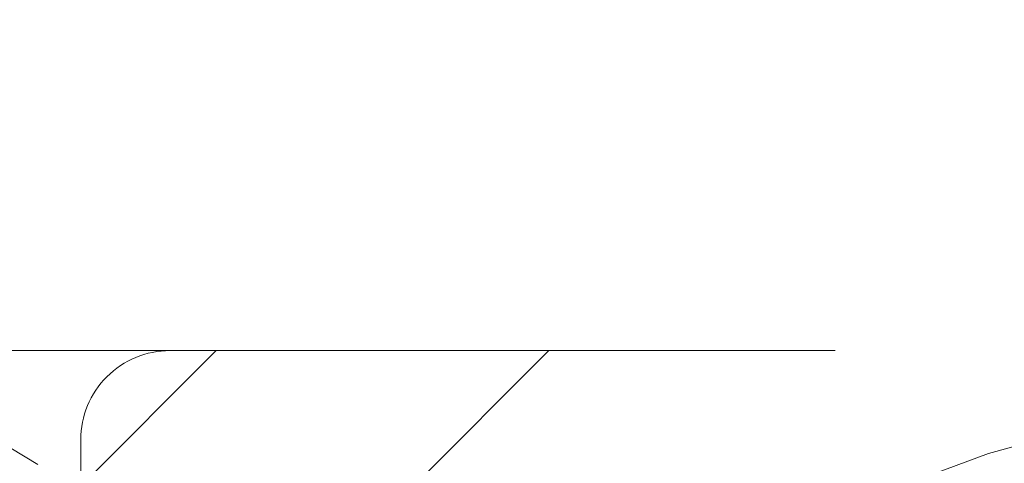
# Model space of a CAD drawing. Header units: inches. Extents: x -420 to -276, y -52 to 18.
# Tile 84 of 187: x -358.464 to -357.072, y -7.021 to -6.394. Entities that reach past the tile are written whole.
import ezdxf

# ---------------------------------------------------------------- set-up
doc = ezdxf.new("R2010")
doc.units = ezdxf.units.IN
doc.header["$LTSCALE"] = 32
doc.header["$MEASUREMENT"] = 0
doc.linetypes.add('Dash Style-1', pattern=[0.083328, 0.041656, -0.041672])
for name, color, linetype, lineweight in [('Black', 7, 'Continuous', 18), ('DashLine', 7, 'Dash Style-1', 13), ('DashLineFill', 7, 'Dash Style-1', 13), ('Drawing', 7, 'Continuous', 18), ('Metal-Black', 7, 'Continuous', 18), ('None', 7, 'Continuous', 18), ('SolidLine', 7, 'Continuous', 15), ('Wood_1-H', 7, 'Continuous', 13)]:
    doc.layers.add(name, color=color, linetype=linetype, lineweight=lineweight)
pattern_1 = [(45, (0, 0), (-1.61301565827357, 1.935715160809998), []), (45, (-1.0608, 1.0608), (-0.4723460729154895, 0.4167612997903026), [])]

# ---------------------------------------------------------------- blocks, each defined once
blk = doc.blocks.new('Group-23')
at = {"layer": 'DashLineFill', "linetype": 'Continuous', "lineweight": 13}
h = blk.add_hatch(dxfattribs=at)
h.set_pattern_fill('Steel', color=253, style=0, pattern_type=2)
h.set_pattern_definition(pattern_1)
h.paths.add_polyline_path([(-2.066929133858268, 1.397637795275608), (2.066929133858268, 1.397637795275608), (2.066929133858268, 0.1377952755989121), (2.106299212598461, 0.1377952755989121), (2.106299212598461, -0.1377952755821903), (2.066929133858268, -0.1377952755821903), (2.066929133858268, -5.275590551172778), (2.106299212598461, -5.275590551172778), (2.106299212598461, -5.55118110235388), (2.066929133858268, -5.55118110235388), (2.066929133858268, -5.82677165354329), (-2.066929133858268, -5.82677165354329), (-2.066929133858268, -5.55118110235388), (-2.106299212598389, -5.55118110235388), (-2.106299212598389, -5.275590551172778), (-2.066929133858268, -5.275590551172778), (-2.066929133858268, -0.1377952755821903), (-2.106299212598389, -0.1377952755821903), (-2.106299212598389, 0.1377952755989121), (-2.066929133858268, 0.1377952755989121)])
blk = doc.blocks.new('TL14_upper_leg (2D)')
at = {"layer": 'DashLine', "color": 7}
blk.add_blockref('Group-23', (0, 0), dxfattribs=at)
blk = doc.blocks.new('1BRPT9-Bracket (2D)')
at = {"layer": 'DashLineFill', "linetype": 'Continuous', "lineweight": 13}
h = blk.add_hatch(dxfattribs=at)
h.set_pattern_fill('Steel', color=253, style=0, pattern_type=2)
h.set_pattern_definition(pattern_1)
edge = h.paths.add_edge_path()
edge.add_arc((1.677931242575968, -8.488188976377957), 0.2519685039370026, 269.999999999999, 360.0000000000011)
edge.add_line((1.929899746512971, -8.488188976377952), (1.929899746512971, -7.480314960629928))
edge.add_line((1.929899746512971, -7.480314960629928), (2.323600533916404, -7.480314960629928))
edge.add_line((2.323600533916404, -7.480314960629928), (2.323600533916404, 7.461135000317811))
edge.add_line((2.323600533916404, 7.461135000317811), (1.929899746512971, 7.480314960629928))
edge.add_line((1.929899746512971, 7.480314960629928), (1.929899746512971, 8.488188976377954))
edge.add_arc((1.677931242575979, 8.488188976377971), 0.2519685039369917, 359.999999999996, 450.0000000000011)
edge.add_line((1.677931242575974, 8.740157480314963), (-2.32206875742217, 8.740157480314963))
edge.add_line((-2.32206875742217, 8.740157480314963), (-2.32206875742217, -8.74015748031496))
edge.add_line((-2.32206875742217, -8.74015748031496), (1.677931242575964, -8.74015748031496))
blk = doc.blocks.new('1BRPFY-Leg_Plate (2D)')
at = {"layer": 'DashLineFill', "linetype": 'Continuous', "lineweight": 13}
h = blk.add_hatch(dxfattribs=at)
h.set_pattern_fill('Steel', color=253, style=0, pattern_type=2)
h.set_pattern_definition(pattern_1)
edge = h.paths.add_edge_path()
edge.add_arc((-1.704724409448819, -1.704724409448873), 0.125984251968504, 179.9999999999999, 269.9999999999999)
edge.add_line((-1.704724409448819, -1.830708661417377), (1.704724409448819, -1.830708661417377))
edge.add_arc((1.704724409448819, -1.704724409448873), 0.125984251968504, 270.0000000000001, 360.0000000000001)
edge.add_line((1.830708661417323, -1.704724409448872), (1.830708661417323, 1.704724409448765))
edge.add_arc((1.704724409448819, 1.704724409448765), 0.1259842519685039, 0, 90)
edge.add_line((1.704724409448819, 1.830708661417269), (-1.704724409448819, 1.830708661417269))
edge.add_arc((-1.704724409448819, 1.704724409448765), 0.1259842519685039, 90, 180)
edge.add_line((-1.830708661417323, 1.704724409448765), (-1.830708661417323, -1.704724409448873))
at = {"layer": 'DashLineFill', "flags": 128}
blk.add_lwpolyline([(-1.830708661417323, -1.704724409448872, 0.414213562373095), (-1.704724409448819, -1.830708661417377), (1.704724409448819, -1.830708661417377, 0.414213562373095), (1.830708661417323, -1.704724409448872), (1.830708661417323, 1.704724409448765, 0.414213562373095), (1.704724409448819, 1.830708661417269), (-1.704724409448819, 1.830708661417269, 0.414213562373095), (-1.830708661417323, 1.704724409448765)], format="xyb", close=True, dxfattribs=at)
blk = doc.blocks.new('SlateLegLocator-R2')
at = {"color": 255, "linetype": 'Dash Style-1', "lineweight": 5}
blk.add_wipeout([(-2.106299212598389, 1.3779527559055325), (2.10629921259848, 1.3779527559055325), (2.10629921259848, -5.807086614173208), (-2.106299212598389, -5.807086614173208)], dxfattribs=at).dxf.layer = 'Black'
blk = doc.blocks.new('Group-63')
at = {"layer": 'None', "color": 7}
for name, p in [('1BRPT9-Bracket (2D)', (7.862204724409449, -12.00787401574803)), ('1BRPFY-Leg_Plate (2D)', (7.862204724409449, -8.30708661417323)), ('TL14_upper_leg (2D)', (7.862204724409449, -8.30708661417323))]:
    blk.add_blockref(name, p, dxfattribs=at)
blk.add_blockref('SlateLegLocator-R2', (7.862204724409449, -8.30708661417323), dxfattribs=at)
blk = doc.blocks.new('Group-64')
at = {"layer": 'None'}
blk.add_blockref('Group-63', (0, 0), dxfattribs=at)
blk = doc.blocks.new('SL Credenza Desk Top (2D)-3')
at = {"layer": 'None'}
blk.add_blockref('Group-64', (0, 0), dxfattribs=at)
at = {"layer": 'Drawing', "color": 0, "flags": 1}
for tag in ['Tag', 'Catalog', 'Option1', 'Option2', 'Option3', 'Option4', 'Option5', 'Option6', 'Option7', 'Option8', 'Option9', 'Option10', 'Option11', 'Option12', 'Custom', 'FinishGroup', 'Discount', 'Item2', 'Item3', 'Item6', 'Item9', 'Item10', 'Item12', 'Item13', 'Item16', 'Item19', 'Item20', 'Item21', 'Item22', 'Item23', 'Item24', 'Item25', 'Item8', 'Item18', 'Item1', 'Item4', 'Item5', 'Item7', 'Item11', 'Item14', 'Item15', 'Item17']:
    blk.add_attdef(tag, (-58.98949482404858, -0.4368965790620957), '', height=0.007086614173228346, dxfattribs=at)
blk = doc.blocks.new('TLLegSleeve (2D)')
at = {"layer": 'DashLineFill', "linetype": 'Continuous', "lineweight": 13}
h = blk.add_hatch(dxfattribs=at)
h.set_pattern_fill('Steel', color=253, style=0, pattern_type=2)
h.set_pattern_definition(pattern_1)
edge = h.paths.add_edge_path()
edge.add_line((1.08267716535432, 1.402343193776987), (1.08267716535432, 2.913385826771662))
edge.add_arc((-1.707523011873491e-13, 2.913385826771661), 1.08267716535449, 4.479377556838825e-14, 180)
edge.add_line((-1.082677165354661, 2.913385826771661), (-1.08267716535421, 1.402343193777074))
edge.add_arc((-1.332267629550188e-15, 2.886579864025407e-15), 1.771653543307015, 127.6698869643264, 412.330113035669)
edge.add_line((1.08267716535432, 1.402343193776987), (1.08267716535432, 1.402343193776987))
edge = h.paths.add_edge_path()
edge.add_arc((1.665334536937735e-15, 2.91338582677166), 0.7480314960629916, 180, 360)
edge.add_arc((1.665334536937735e-15, 2.91338582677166), 0.7480314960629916, 9.54166404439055e-15, 180)
edge.add_line((-0.7480314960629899, 2.91338582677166), (-0.7480314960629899, 2.91338582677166))
edge = h.paths.add_edge_path()
edge.add_arc((-1.723066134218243e-13, 5.70119602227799e-16), 1.437007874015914, 180, 360)
edge.add_arc((-1.723066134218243e-13, 9.149983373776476e-17), 1.437007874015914, 9.541664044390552e-15, 180)
edge.add_line((-1.437007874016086, 3.308097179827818e-16), (-1.437007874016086, 3.308097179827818e-16))
at = {"layer": 'DashLineFill', "flags": 128}
blk.add_lwpolyline([(1.08267716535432, 1.402343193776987), (1.08267716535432, 2.913385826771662, 0.9999999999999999), (-1.082677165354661, 2.913385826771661), (-1.08267716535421, 1.402343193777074, 2.931618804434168), (1.08267716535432, 1.402343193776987)], format="xyb", close=True, dxfattribs=at)
blk = doc.blocks.new('Low Storage Top 2 Grommets (2D)')
at = {"layer": 'SolidLine', "flags": 128}
blk.add_lwpolyline([(7.283464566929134, 6.692913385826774, -0.414213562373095), (8.976377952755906, 8.385826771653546, -0.414213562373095), (10.66929133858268, 6.692913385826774, -0.414213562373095), (8.976377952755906, 5.000000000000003, -0.414213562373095)], format="xyb", close=True, dxfattribs=at)
at = {"layer": 'Wood_1-H', "color": 7, "xscale": -1}
blk.add_blockref('TLLegSleeve (2D)', (8.976377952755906, 6.692913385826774), dxfattribs=at)
at = {"layer": 'Wood_1-H', "color": 7}
blk.add_blockref('TLLegSleeve (2D)', (8.999999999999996, 6.692913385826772), dxfattribs=at)
blk = doc.blocks.new('1BP8DW-Leveler (2D)')
at = {"layer": 'DashLine', "flags": 128}
for points in [[(0.625, -1.786516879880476e-14), (0.6219904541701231, -0.06126071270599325), (0.6129908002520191, -0.1219314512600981), (0.5980877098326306, -0.1814279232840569), (0.5774247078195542, -0.2391771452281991), (0.551200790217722, -0.2946229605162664), (0.5196685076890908, -0.3472313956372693), (0.4831315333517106, -0.3964958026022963), (0.4419417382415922, -0.4419417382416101), (0.3964958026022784, -0.4831315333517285), (0.3472313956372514, -0.5196685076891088), (0.2946229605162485, -0.5512007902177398), (0.2391771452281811, -0.5774247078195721), (0.181427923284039, -0.5980877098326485), (0.1219314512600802, -0.612990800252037), (0.06126071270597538, -0.6219904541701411), (0, -0.625000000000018), (-0.06126071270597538, -0.6219904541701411), (-0.1219314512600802, -0.612990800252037), (-0.181427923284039, -0.5980877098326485), (-0.2391771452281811, -0.5774247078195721), (-0.2946229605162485, -0.5512007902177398), (-0.3472313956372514, -0.5196685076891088), (-0.3964958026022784, -0.4831315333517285), (-0.4419417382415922, -0.4419417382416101), (-0.4831315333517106, -0.3964958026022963), (-0.5196685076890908, -0.3472313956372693), (-0.551200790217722, -0.2946229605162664), (-0.5774247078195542, -0.2391771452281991), (-0.5980877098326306, -0.1814279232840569), (-0.6129908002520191, -0.1219314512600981), (-0.6219904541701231, -0.06126071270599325), (-0.625, -1.786516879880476e-14), (-0.6219904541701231, 0.06126071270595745), (-0.6129908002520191, 0.1219314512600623), (-0.5980877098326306, 0.1814279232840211), (-0.5774247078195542, 0.2391771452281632), (-0.551200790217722, 0.2946229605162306), (-0.5196685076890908, 0.3472313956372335), (-0.4831315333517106, 0.3964958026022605), (-0.4419417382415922, 0.4419417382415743), (-0.3964958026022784, 0.4831315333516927), (-0.3472313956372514, 0.5196685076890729), (-0.2946229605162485, 0.5512007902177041), (-0.2391771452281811, 0.5774247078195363), (-0.181427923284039, 0.5980877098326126), (-0.1219314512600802, 0.6129908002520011), (-0.06126071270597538, 0.6219904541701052), (0, 0.6249999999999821), (0.06126071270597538, 0.6219904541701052), (0.1219314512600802, 0.6129908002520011), (0.181427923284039, 0.5980877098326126), (0.2391771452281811, 0.5774247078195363), (0.2946229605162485, 0.5512007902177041), (0.3472313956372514, 0.5196685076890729), (0.3964958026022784, 0.4831315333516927), (0.4419417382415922, 0.4419417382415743), (0.4831315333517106, 0.3964958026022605), (0.5196685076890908, 0.3472313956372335), (0.551200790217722, 0.2946229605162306), (0.5774247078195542, 0.2391771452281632), (0.5980877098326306, 0.1814279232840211), (0.6129908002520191, 0.1219314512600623), (0.6219904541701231, 0.06126071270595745)], [(0, 0.1562499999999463), (0.01531517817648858, 0.1554976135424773), (0.03048286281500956, 0.1532477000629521), (0.04535698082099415, 0.1495219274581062), (0.05979428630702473, 0.1443561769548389), (0.07365574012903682, 0.1378001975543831), (0.08680784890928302, 0.129917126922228), (0.09912395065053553, 0.1207828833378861), (0.1104854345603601, 0.1104854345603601), (0.1207828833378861, 0.09912395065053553), (0.129917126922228, 0.08680784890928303), (0.1378001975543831, 0.0736557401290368), (0.1443561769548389, 0.05979428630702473), (0.1495219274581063, 0.04535698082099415), (0.1532477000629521, 0.03048286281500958), (0.1554976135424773, 0.01531517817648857), (0.1562499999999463, 9.56755311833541e-18), (0.1554976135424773, -0.01531517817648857), (0.1532477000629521, -0.03048286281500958), (0.1495219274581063, -0.04535698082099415), (0.1443561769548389, -0.05979428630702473), (0.1378001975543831, -0.0736557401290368), (0.129917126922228, -0.08680784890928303), (0.1207828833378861, -0.09912395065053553), (0.1104854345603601, -0.1104854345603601), (0.09912395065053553, -0.1207828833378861), (0.08680784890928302, -0.129917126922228), (0.07365574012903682, -0.1378001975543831), (0.05979428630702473, -0.1443561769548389), (0.04535698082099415, -0.1495219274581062), (0.03048286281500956, -0.1532477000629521), (0.01531517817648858, -0.1554976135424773), (0, -0.1562499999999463), (-0.01531517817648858, -0.1554976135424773), (-0.03048286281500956, -0.1532477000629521), (-0.04535698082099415, -0.1495219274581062), (-0.05979428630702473, -0.1443561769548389), (-0.07365574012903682, -0.1378001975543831), (-0.08680784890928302, -0.129917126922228), (-0.09912395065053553, -0.1207828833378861), (-0.1104854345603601, -0.1104854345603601), (-0.1207828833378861, -0.09912395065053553), (-0.129917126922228, -0.08680784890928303), (-0.1378001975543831, -0.0736557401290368), (-0.1443561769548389, -0.05979428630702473), (-0.1495219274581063, -0.04535698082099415), (-0.1532477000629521, -0.03048286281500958), (-0.1554976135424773, -0.01531517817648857), (-0.1562499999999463, 9.56755311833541e-18), (-0.1554976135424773, 0.01531517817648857), (-0.1532477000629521, 0.03048286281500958), (-0.1495219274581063, 0.04535698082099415), (-0.1443561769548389, 0.05979428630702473), (-0.1378001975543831, 0.0736557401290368), (-0.129917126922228, 0.08680784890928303), (-0.1207828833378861, 0.09912395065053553), (-0.1104854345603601, 0.1104854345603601), (-0.09912395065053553, 0.1207828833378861), (-0.08680784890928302, 0.129917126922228), (-0.07365574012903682, 0.1378001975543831), (-0.05979428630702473, 0.1443561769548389), (-0.04535698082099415, 0.1495219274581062), (-0.03048286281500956, 0.1532477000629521), (-0.01531517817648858, 0.1554976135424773)], [(5.740531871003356e-18, 0.09374999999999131), (-0.08118988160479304, 0.04687499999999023), (-0.08118988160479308, -0.04687500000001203), (-1.722159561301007e-17, -0.09375000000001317), (0.08118988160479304, -0.04687500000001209), (0.08118988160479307, 0.0468749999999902)]]:
    blk.add_lwpolyline(points, close=True, dxfattribs=at)
blk = doc.blocks.new('1BRPFX-Ped_Plate (2D)')
at = {"layer": 'DashLineFill', "linetype": 'Continuous', "lineweight": 13}
h = blk.add_hatch(dxfattribs=at)
h.set_pattern_fill('Steel', color=253, style=0, pattern_type=2)
h.set_pattern_definition(pattern_1)
edge = h.paths.add_edge_path()
edge.add_arc((-4.145669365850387, -1.704724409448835), 0.125984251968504, 180, 270.0000000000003)
edge.add_line((-4.145669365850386, -1.830708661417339), (4.145669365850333, -1.830708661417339))
edge.add_arc((4.145669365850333, -1.704724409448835), 0.125984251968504, 270.0000000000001, 360)
edge.add_line((4.271653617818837, -1.704724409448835), (4.271653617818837, 1.704724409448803))
edge.add_arc((4.145669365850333, 1.704724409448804), 0.1259842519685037, 359.9999999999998, 450.0000000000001)
edge.add_line((4.145669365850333, 1.830708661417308), (-4.145669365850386, 1.830708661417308))
edge.add_arc((-4.145669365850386, 1.704724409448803), 0.1259842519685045, 89.99999999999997, 179.9999999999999)
edge.add_line((-4.271653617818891, 1.704724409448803), (-4.271653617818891, -1.704724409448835))
at = {"layer": 'DashLineFill', "flags": 128}
blk.add_lwpolyline([(-4.271653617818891, -1.704724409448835, 0.4142135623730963), (-4.145669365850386, -1.830708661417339), (4.145669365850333, -1.830708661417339, 0.4142135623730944), (4.271653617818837, -1.704724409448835), (4.271653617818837, 1.704724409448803, 0.4142135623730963), (4.145669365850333, 1.830708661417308), (-4.145669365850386, 1.830708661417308, 0.4142135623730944), (-4.271653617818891, 1.704724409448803)], format="xyb", close=True, dxfattribs=at)
at = {"layer": 'Metal-Black', "color": 7}
blk.add_blockref('1BP8DW-Leveler (2D)', (2.224409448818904, -1.141732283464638), dxfattribs=at)
blk = doc.blocks.new('Group-81')
at = {"layer": 'Black', "color": 7}
for name in ['1BRPFX-Ped_Plate (2D)', '1BRPFY-Leg_Plate (2D)']:
    blk.add_blockref(name, (8.976377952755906, -8.30708661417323), dxfattribs=at)
blk = doc.blocks.new('Group-82')
at = {"layer": 'None'}
blk.add_blockref('Group-81', (0, 0), dxfattribs=at)
blk = doc.blocks.new('SL Low Storage (2D)-3')
at = {"layer": 'None'}
blk.add_blockref('Group-82', (0, 0), dxfattribs=at)
at = {"layer": 'Drawing', "color": 0, "flags": 1}
for tag in ['Tag', 'Catalog', 'Option1', 'Option2', 'Option3', 'Option4', 'Option5', 'Option6', 'Option7', 'Option8', 'Option9', 'Option10', 'Option11', 'Option12', 'Custom', 'FinishGroup', 'Discount', 'Item2', 'Item3', 'Item6', 'Item9', 'Item10', 'Item12', 'Item13', 'Item16', 'Item19', 'Item20', 'Item21', 'Item22', 'Item23', 'Item24', 'Item25', 'Item8', 'Item18', 'Item1', 'Item4', 'Item5', 'Item7', 'Item11', 'Item14', 'Item15', 'Item17']:
    blk.add_attdef(tag, (-6.064297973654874, -2.022526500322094), '', height=0.007086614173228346, dxfattribs=at)

msp = doc.modelspace()

# ---------------------------------------------------------------- block references
at = {"layer": 'Drawing', "rotation": 180}
msp.add_blockref('SL Credenza Desk Top (2D)-3', (-348.6850393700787, -16.99999999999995), dxfattribs=at)

# ---------------------------------------------------------------- next in the draw order: block references
msp.add_blockref('SL Low Storage (2D)-3', (-347.5708661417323, -17), dxfattribs=at)
at = {"layer": 'Drawing', "color": 7, "rotation": 180}
msp.add_blockref('Low Storage Top 2 Grommets (2D)', (-347.5472440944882, -2.00000000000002), dxfattribs=at)

doc.saveas('drawing.dxf')
